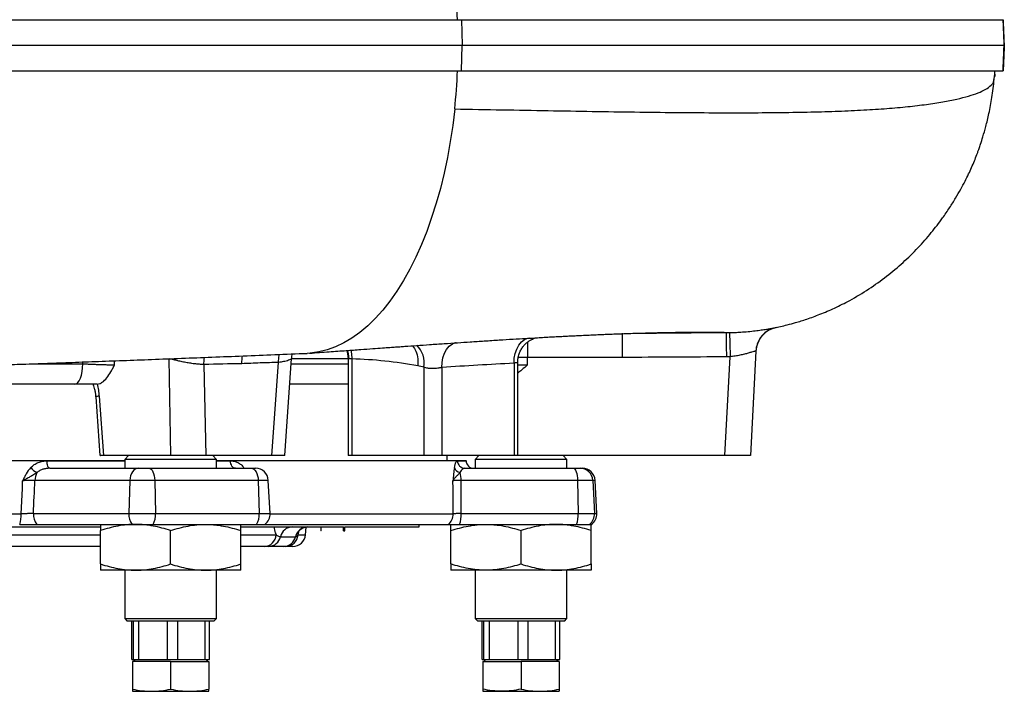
# Model space of a CAD drawing. Header units: millimetres. Extents: x 9 to 1898, y 9 to 2069.
# Tile 12 of 17: x 1512 to 1898, y 142 to 406. Entities that reach past the tile are written whole.
import ezdxf

# ---------------------------------------------------------------- set-up
doc = ezdxf.new("R2010")
doc.units = ezdxf.units.MM

msp = doc.modelspace()

# ---------------------------------------------------------------- linework, layer by layer
at = {"color": 7, "linetype": 'Continuous', "lineweight": 25}
for p, q in [((1685.21, 405.95), (1685.49, 395.95)), ((1685.21, 405.95), (1685.5, 395.95)), ((1685.21, 405.95), (1685.21, 405.95)), ((1685.21, 385.95), (1685.49, 395.95)), ((1685.22, 385.95), (1685.5, 395.95)), ((1685.49, 395.95), (1685.5, 395.95)), ((1685.21, 385.95), (1685.22, 385.95)), ((1894.24, 382.44), (1894.42, 383.99)), ((1894.42, 383.7), (1894.5, 383.7)), ((1894.5, 384.61), (1894.5, 383.7)), ((1748.29, 282.95), (1748.29, 273.47)), ((1808.72, 285.18), (1808.72, 285.18)), ((1800.75, 275.9), (1798.6, 234.95)), ((1571.22, 234.95), (1570.5, 272.95)), ((1584.18, 270.68), (1584.87, 234.95)), ((1610.87, 234.95), (1613.49, 271.5)), ((1615.86, 234.95), (1618.59, 272.97)), ((1640.73, 272.95), (1640.73, 234.95)), ((1642.2, 272.87), (1642.2, 234.95)), ((1705.84, 271.17), (1705.84, 234.95)), ((1707.3, 234.95), (1707.3, 271.6)), ((1748.29, 273.47), (1711.15, 273.47)), ((1788.62, 234.95), (1790.65, 273.71)), ((1670.48, 269.68), (1670.48, 234.95)), ((1677.55, 269.48), (1677.55, 234.95)), ((1533.56, 262.95), (1460.07, 262.95)), ((1640.73, 262.95), (1617.87, 262.95)), ((1541.69, 258), (1543.38, 234.94)), ((1543.01, 258.21), (1544.72, 234.95)), ((1314.1, 232.95), (1553.1, 232.95)), ((1571.22, 234.95), (1544.72, 234.95)), ((1554.6, 234.95), (1553.1, 233.45)), ((1553.1, 233.45), (1553.1, 229.95)), ((1589.1, 233.45), (1553.1, 233.45)), ((1584.87, 234.95), (1571.22, 234.95)), ((1610.87, 234.95), (1584.87, 234.95)), ((1589.1, 233.45), (1587.6, 234.95)), ((1589.1, 229.95), (1589.1, 233.45)), ((1589.1, 232.95), (1653.1, 232.95)), ((1615.86, 234.95), (1610.87, 234.95)), ((1642.2, 234.95), (1640.73, 234.95)), ((1670.48, 234.95), (1642.2, 234.95)), ((1653.1, 232.95), (1687.06, 232.95)), ((1677.55, 234.95), (1670.48, 234.95)), ((1705.84, 234.95), (1677.55, 234.95)), ((1679.6, 232.95), (1679.6, 234.95)), ((1687.06, 232.9), (1687.06, 232.95)), ((1692.1, 234.95), (1690.6, 233.45)), ((1690.6, 233.45), (1690.6, 229.95)), ((1726.6, 233.45), (1690.6, 233.45)), ((1707.3, 234.95), (1705.84, 234.95)), ((1788.62, 234.95), (1707.3, 234.95)), ((1726.6, 233.45), (1725.1, 234.95)), ((1726.6, 229.95), (1726.6, 233.45)), ((1798.6, 234.95), (1788.62, 234.95)), ((1523.67, 229.95), (1558.33, 229.95)), ((1558.33, 229.95), (1562.68, 229.95)), ((1562.68, 229.95), (1602.68, 229.95)), ((1602.68, 229.95), (1604.44, 229.95)), ((1686.59, 229.95), (1729.11, 229.95)), ((1729.11, 229.95), (1731.76, 229.95)), ((1731.76, 229.95), (1732.65, 229.95)), ((1555.12, 225.21), (1517.83, 225.21)), ((1555.12, 225.21), (1554.68, 212.21)), ((1564.84, 225.21), (1555.12, 225.21)), ((1564.84, 225.21), (1565.13, 212.21)), ((1605.5, 225.21), (1564.84, 225.21)), ((1605.5, 225.21), (1605.89, 212.21)), ((1610.11, 212.21), (1609.43, 225.21)), ((1730.81, 225.21), (1685.07, 225.21)), ((1730.81, 225.21), (1731.05, 212.21)), ((1736.74, 225.21), (1730.81, 225.21)), ((1736.74, 225.21), (1737.42, 212.21)), ((1738.33, 212.21), (1737.64, 225.21)), ((1354.71, 212.03), (1512.5, 212.03)), ((1517.28, 212.21), (1554.68, 212.21)), ((1554.68, 212.21), (1565.13, 212.21)), ((1565.13, 212.21), (1605.89, 212.21)), ((1685.16, 212.21), (1731.05, 212.21)), ((1731.05, 212.21), (1737.42, 212.21)), ((1323.54, 206.95), (1543.63, 206.95)), ((1518.56, 207.95), (1555.96, 207.95)), ((1543.6, 192.4), (1543.6, 205.49)), ((1555.96, 207.95), (1564.27, 207.95)), ((1564.27, 207.95), (1604.76, 207.95)), ((1571.1, 192.4), (1571.1, 205.49)), ((1598.6, 192.4), (1598.6, 205.49)), ((1598.71, 206.95), (1630.03, 206.95)), ((1604.76, 207.95), (1608.12, 207.95)), ((1608.12, 207.95), (1680.02, 207.95)), ((1624, 203.84), (1624.27, 206.87)), ((1630.03, 206.95), (1630.03, 205.45)), ((1630.14, 205.45), (1630.03, 205.45)), ((1630.14, 206.95), (1638.95, 206.95)), ((1630.14, 205.45), (1630.14, 206.95)), ((1638.87, 205.45), (1638.87, 206.95)), ((1638.87, 205.45), (1638.95, 205.45)), ((1638.95, 206.95), (1638.95, 205.45)), ((1638.95, 205.45), (1639.42, 205.45)), ((1639.42, 206.95), (1668.6, 206.95)), ((1639.42, 205.45), (1639.42, 206.95)), ((1668.6, 206.95), (1668.6, 207.95)), ((1681.1, 192.4), (1681.1, 205.49)), ((1684.48, 207.95), (1730.36, 207.95)), ((1708.6, 192.4), (1708.6, 205.49)), ((1730.36, 207.95), (1735.43, 207.95)), ((1735.43, 207.95), (1736.33, 207.95)), ((1736.1, 192.4), (1736.1, 205.49)), ((1614.21, 203.11), (1620.13, 203.11)), ((1543.6, 199.28), (1497.03, 199.28)), ((1607.83, 199.28), (1598.6, 199.28)), ((1615.37, 199.28), (1609.6, 199.28)), ((1619.02, 199.28), (1616.2, 199.28)), ((1557.35, 189.95), (1543.6, 189.95)), ((1553.1, 189.95), (1553.1, 170.95)), ((1584.85, 189.95), (1557.35, 189.95)), ((1598.6, 189.95), (1584.85, 189.95)), ((1589.1, 170.95), (1589.1, 189.95)), ((1694.85, 189.95), (1681.1, 189.95)), ((1690.6, 189.95), (1690.6, 170.95)), ((1722.35, 189.95), (1694.85, 189.95)), ((1736.1, 189.95), (1722.35, 189.95)), ((1726.6, 170.95), (1726.6, 189.95)), ((1553.1, 170.95), (1554.1, 169.95)), ((1553.1, 170.95), (1589.1, 170.95)), ((1588.1, 169.95), (1589.1, 170.95)), ((1690.6, 170.95), (1691.6, 169.95)), ((1690.6, 170.95), (1726.6, 170.95)), ((1725.6, 169.95), (1726.6, 170.95)), ((1588.1, 169.95), (1554.1, 169.95)), ((1555.82, 154.95), (1555.82, 169.95)), ((1556.42, 169.95), (1556.42, 154.95)), ((1558.68, 154.95), (1558.68, 169.95)), ((1569.79, 169.95), (1569.79, 154.95)), ((1573.96, 154.95), (1573.96, 169.95)), ((1584.47, 169.95), (1584.47, 154.95)), ((1586.38, 154.95), (1586.38, 169.95)), ((1725.6, 169.95), (1691.6, 169.95)), ((1693.32, 154.95), (1693.32, 169.95)), ((1693.92, 169.95), (1693.92, 154.95)), ((1696.18, 154.95), (1696.18, 169.95)), ((1707.29, 169.95), (1707.29, 154.95)), ((1711.46, 154.95), (1711.46, 169.95)), ((1721.97, 169.95), (1721.97, 154.95)), ((1723.88, 154.95), (1723.88, 169.95)), ((1555.82, 154.95), (1556.42, 154.95)), ((1556.42, 154.95), (1558.68, 154.95)), ((1557.01, 154.95), (1556.54, 154.15)), ((1558.68, 154.95), (1569.79, 154.95)), ((1569.79, 154.95), (1573.96, 154.95)), ((1573.96, 154.95), (1584.47, 154.95)), ((1584.47, 154.95), (1586.38, 154.95)), ((1585.66, 154.15), (1585.2, 154.95)), ((1693.32, 154.95), (1693.92, 154.95)), ((1693.92, 154.95), (1696.18, 154.95)), ((1694.51, 154.95), (1694.04, 154.15)), ((1696.18, 154.95), (1707.29, 154.95)), ((1707.29, 154.95), (1711.46, 154.95)), ((1711.46, 154.95), (1721.97, 154.95)), ((1721.97, 154.95), (1723.88, 154.95)), ((1723.16, 154.15), (1722.7, 154.95)), ((1556.1, 154.15), (1556.1, 143.29)), ((1571.1, 154.15), (1556.1, 154.15)), ((1571.1, 154.15), (1571.1, 143.29)), ((1571.1, 154.15), (1586.1, 154.15)), ((1586.1, 154.15), (1586.1, 143.29)), ((1693.6, 154.15), (1693.6, 143.29)), ((1693.6, 154.15), (1708.6, 154.15)), ((1708.6, 154.15), (1708.6, 143.29)), ((1723.6, 154.15), (1708.6, 154.15)), ((1723.6, 154.15), (1723.6, 143.29)), ((1556.1, 142.45), (1563.6, 142.45)), ((1563.6, 142.45), (1578.6, 142.45)), ((1578.6, 142.45), (1586.1, 142.45)), ((1693.6, 142.45), (1701.1, 142.45)), ((1701.1, 142.45), (1716.1, 142.45)), ((1716.1, 142.45), (1723.6, 142.45))]:
    msp.add_line(p, q, dxfattribs=at)
at = {"color": 1, "linetype": 'Continuous', "lineweight": 25}
for p, q in [((1711.15, 279.53), (1711.15, 273.47)), ((1516.75, 270.95), (1536.61, 270.95)), ((1618.44, 270.95), (1640.73, 270.95)), ((1640.73, 272.95), (1618.59, 272.95)), ((1640.99, 272.95), (1640.73, 272.95)), ((1522.62, 232.9), (1553.1, 232.9)), ((1589.1, 232.9), (1594.62, 232.9)), ((1683.63, 232.9), (1687.06, 232.9)), ((1599.68, 229.95), (1599.85, 230.21)), ((1609.43, 225.21), (1605.5, 225.21)), ((1737.64, 225.21), (1736.74, 225.21)), ((1605.89, 212.21), (1610.11, 212.21)), ((1610.12, 212.03), (1681.98, 212.03)), ((1737.42, 212.21), (1738.33, 212.21)), ((1621.11, 203.84), (1621.59, 205.47)), ((1498.73, 203.84), (1543.6, 203.84)), ((1598.6, 203.84), (1612.52, 203.84)), ((1621.11, 203.84), (1624, 203.84))]:
    msp.add_line(p, q, dxfattribs=at)
at = {"color": 7, "linetype": 'Continuous', "lineweight": 25, "flags": 128}
for points in [[(1682.56, 370.95), (1681.78, 364.47), (1680.83, 358.1), (1679.7, 351.83), (1678.4, 345.7), (1676.94, 339.73), (1675.31, 333.92), (1673.52, 328.3), (1671.58, 322.89), (1669.5, 317.69), (1667.28, 312.74), (1664.92, 308.04), (1662.44, 303.6), (1659.84, 299.44), (1657.13, 295.58), (1654.32, 292.02), (1651.41, 288.78), (1648.42, 285.86), (1645.35, 283.27), (1642.22, 281.03), (1639.02, 279.13), (1635.79, 277.59), (1632.51, 276.4), (1629.21, 275.58), (1625.89, 275.13), (1624.65, 275.05)], [(1790.4, 283.18), (1790.41, 282.99), (1790.43, 282.45), (1790.45, 281.59), (1790.48, 280.42), (1790.52, 278.99), (1790.56, 277.36), (1790.6, 275.57), (1790.65, 273.71)], [(1640.19, 276.2), (1640.54, 274.9), (1640.73, 272.95)], [(1533.56, 262.95), (1534.15, 263.1), (1534.72, 263.56), (1535.25, 264.3), (1535.71, 265.29), (1536.09, 266.5), (1536.38, 267.89), (1536.55, 269.39), (1536.61, 270.95)], [(1523.67, 229.95), (1523.47, 230), (1523.27, 230.17), (1523.09, 230.44), (1522.93, 230.81), (1522.8, 231.25), (1522.7, 231.76), (1522.64, 232.32), (1522.62, 232.9)], [(1596.52, 229.95), (1596.15, 230), (1595.8, 230.17), (1595.47, 230.44), (1595.18, 230.81), (1594.95, 231.25), (1594.77, 231.76), (1594.66, 232.32), (1594.62, 232.9)], [(1558.33, 229.95), (1557.72, 229.86), (1557.14, 229.59), (1556.6, 229.16), (1556.12, 228.57), (1555.72, 227.86), (1555.41, 227.04), (1555.21, 226.15), (1555.12, 225.21)], [(1562.68, 229.95), (1563.09, 229.86), (1563.48, 229.59), (1563.84, 229.16), (1564.17, 228.57), (1564.44, 227.86), (1564.64, 227.04), (1564.78, 226.15), (1564.84, 225.21)], [(1602.68, 229.95), (1603.21, 229.86), (1603.73, 229.59), (1604.2, 229.16), (1604.62, 228.57), (1604.98, 227.86), (1605.25, 227.04), (1605.42, 226.15), (1605.5, 225.21)], [(1729.11, 229.95), (1729.43, 229.86), (1729.74, 229.59), (1730.03, 229.16), (1730.28, 228.57), (1730.5, 227.86), (1730.66, 227.04), (1730.77, 226.15), (1730.81, 225.21)], [(1512.5, 212.03), (1512.92, 222.02), (1513.04, 225.03)], [(1681.98, 212.03), (1681.91, 222.02), (1681.89, 225.03)]]:
    msp.add_lwpolyline(points, dxfattribs=at)
at = {"color": 1, "linetype": 'Continuous', "lineweight": 25, "flags": 128}
for points in [[(1754.28, 282.96), (1761.81, 282.97), (1775.33, 283.04), (1789.07, 283.16), (1789.07, 283.16), (1789.07, 283.16)], [(1677.55, 269.48), (1677.62, 271.44), (1677.97, 273.32), (1678.57, 275.06), (1679.41, 276.58), (1680.45, 277.82), (1681.65, 278.74), (1682.97, 279.29), (1683.09, 279.32)], [(1705.84, 271.17), (1705.92, 273.13), (1706.28, 275.01), (1706.89, 276.74), (1707.74, 278.25), (1708.78, 279.5), (1709.98, 280.42), (1711.3, 280.98), (1711.77, 281.09)], [(1613.49, 271.5), (1613.6, 273.54), (1613.76, 274.63)], [(1640.47, 276.22), (1640.81, 274.9), (1640.99, 272.95)], [(1641.82, 276.32), (1642.09, 274.83), (1642.2, 272.87)], [(1584.18, 270.68), (1584.28, 272.56), (1584.4, 273.49)]]:
    msp.add_lwpolyline(points, dxfattribs=at)
at = {"color": 7, "linetype": 'Continuous', "lineweight": 25}
for centre, radius, start, end in [((1447.92, 396.21), 235.94, 2.3645, 6.0175), ((1447.92, 395.68), 235.94, 353.9825, 357.6355), ((1810.73, 275.38), 10, 101.6608, 176.9957), ((1810.73, 275.38), 10, 144.3456, 177), ((1686.61, 232.93), 2.98, 180.603, 269.6159), ((1690.06, 232.95), 3, 181, 270), ((1523.11, 236.33), 9.22, 221.5989, 240.9682), ((1524.53, 225.08), 6.69, 151.564, 178.8966), ((1604.44, 224.95), 5, 3, 90), ((1685.21, 231.09), 2.88, 197.849, 258.7639), ((1673.52, 225.15), 11.56, 0.3067, 15.6643), ((1731.75, 224.96), 4.99, 2.9087, 89.9202), ((1732.65, 224.95), 5, 3, 90), ((1501.2, 211.66), 11.3, 340.819, 1.891), ((1523.61, 211.79), 6.35, 176.209, 217.2552), ((1561.01, 211.79), 6.35, 176.209, 217.2552), ((1556.53, 211.73), 8.62, 333.9767, 3.1974), ((1598.95, 211.76), 6.95, 326.71, 3.6672), ((1605.12, 211.95), 5, 306.8699, 3), ((1676.94, 211.93), 5.04, 307.6993, 1.1451), ((1674.62, 211.71), 10.55, 339.1116, 2.7123), ((1720.51, 211.71), 10.55, 339.1116, 2.7123), ((1732.42, 211.95), 5.01, 306.9863, 3.015), ((1733.33, 211.95), 5, 306.8699, 3), ((1618.92, 202.15), 4.8, 91.0933, 168.3992), ((1624.93, 202.03), 4.92, 90.4142, 167.2669), ((1607.7, 204.1), 4.83, 271.6337, 356.9251), ((1609.51, 204.08), 4.8, 271.0933, 348.3992), ((1615.33, 204.2), 4.92, 270.4142, 347.2669), ((1616.17, 204.23), 4.95, 270.3909, 355.4829), ((1619.02, 204.28), 5, 270, 355)]:
    msp.add_arc(centre, radius, start, end, dxfattribs=at)
at = {"color": 1, "linetype": 'Continuous', "lineweight": 25}
for centre, radius, start, end in [((1810.73, 275.38), 10, 101.6143, 144.3456), ((1660.65, 271.25), 9.96, 350.9068, 44.8252), ((1712.29, 97.4), 176.07, 90.3722, 91.5716), ((1543.1, 253.3), 4.91, 91.0641, 106.7689)]:
    msp.add_arc(centre, radius, start, end, dxfattribs=at)
for centre, major_axis, ratio, start_param, end_param in [((1433.6, -433.15), (-233.98, 5342.72), 0.02522, 4.843456, 4.843592), ((1442.25, -432.63), (-242.65, 5342.71), 0.02615, 4.843195, 4.843496)]:
    msp.add_ellipse(centre, major_axis=major_axis, ratio=ratio, start_param=start_param, end_param=end_param, dxfattribs=at)
at = {"color": 7, "linetype": 'Continuous', "lineweight": 25}
for centre, major_axis, ratio, start_param, end_param in [((1433.6, -432.63), (0, 5342.72), 0.052408, 4.844383, 4.844938), ((1385.45, 1296.38), (154.42, 4577.43), 0.037812, 4.474541, 4.477463), ((1459.22, 1296.38), (-82.23, 4577.43), 0.04642, 4.472431, 4.475354)]:
    msp.add_ellipse(centre, major_axis=major_axis, ratio=ratio, start_param=start_param, end_param=end_param, dxfattribs=at)
for points, knots in [([(1142.9, 405.95), (1149.7, 405.95), (1156.59, 405.95), (1196, 405.95), (1230.34, 405.95), (1301.07, 405.95), (1337.46, 405.95), (1392.11, 405.95), (1410.33, 405.95), (1446.57, 405.95), (1464.59, 405.95), (1518.2, 405.95), (1553.31, 405.95), (1621.29, 405.95), (1654.14, 405.95), (1685.21, 405.95)], [0.3480787, 0.3480787, 0.3480787, 0.3480787, 0.375, 0.375, 0.5, 0.5, 0.625, 0.625, 0.6875, 0.6875, 0.75, 0.75, 0.875, 0.875, 0.9999988, 0.9999988, 0.9999988, 0.9999988]), ([(1685.21, 405.95), (1689.68, 405.95), (1694.16, 405.95), (1702.98, 405.95), (1707.32, 405.95), (1720.18, 405.95), (1728.51, 405.95), (1752.74, 405.95), (1767.88, 405.95), (1795.94, 405.95), (1808.87, 405.95), (1832.34, 405.95), (1842.89, 405.95), (1861.39, 405.95), (1869.33, 405.95), (1882.37, 405.95), (1887.47, 405.95), (1894.77, 405.95), (1896.97, 405.95), (1897.72, 405.95), (1897.74, 405.95), (1897.76, 405.95)], [0, 0, 0, 0, 0.03125, 0.03125, 0.0625, 0.0625, 0.125, 0.125, 0.25, 0.25, 0.375, 0.375, 0.5, 0.5, 0.625, 0.625, 0.75, 0.75, 0.875, 0.875, 0.8788333, 0.8788333, 0.8788333, 0.8788333]), ([(1897.76, 405.95), (1897.78, 405.23), (1897.81, 404.48), (1897.86, 402.91), (1897.89, 402.09), (1897.94, 400.82), (1897.96, 400.38), (1898, 399.51), (1898.02, 399.07), (1898.08, 397.74), (1898.13, 396.85), (1898.17, 395.95)], [0, 0, 0, 0, 0.25, 0.25, 0.5, 0.5, 0.625, 0.625, 0.75, 0.75, 1, 1, 1, 1]), ([(1898.23, 395.95), (1898.18, 396.85), (1898.14, 397.74), (1898.07, 399.07), (1898.05, 399.51), (1898.02, 400.38), (1898, 400.81), (1897.94, 402.07), (1897.91, 402.89), (1897.87, 404.07), (1897.86, 404.46), (1897.83, 405.22), (1897.82, 405.59), (1897.81, 405.95)], [0, 0, 0, 0, 0.25, 0.25, 0.375, 0.375, 0.5, 0.5, 0.75, 0.75, 0.875, 0.875, 1, 1, 1, 1]), ([(1143, 395.95), (1149.69, 395.95), (1156.47, 395.95), (1195.8, 395.95), (1230.17, 395.95), (1300.97, 395.95), (1337.39, 395.95), (1392.1, 395.95), (1410.34, 395.95), (1446.61, 395.95), (1464.65, 395.95), (1518.31, 395.95), (1553.46, 395.95), (1621.51, 395.95), (1654.39, 395.95), (1685.49, 395.95)], [0.3485554, 0.3485554, 0.3485554, 0.3485554, 0.375, 0.375, 0.5, 0.5, 0.625, 0.625, 0.6875, 0.6875, 0.75, 0.75, 0.875, 0.875, 1, 1, 1, 1]), ([(1685.5, 395.95), (1689.96, 395.95), (1694.46, 395.95), (1703.28, 395.95), (1707.63, 395.95), (1720.5, 395.95), (1728.84, 395.95), (1753.1, 395.95), (1768.25, 395.95), (1796.35, 395.95), (1809.29, 395.95), (1832.79, 395.95), (1843.35, 395.95), (1861.87, 395.95), (1869.83, 395.95), (1882.87, 395.95), (1887.98, 395.95), (1895.21, 395.95), (1897.39, 395.95), (1898.17, 395.95)], [0, 0, 0, 0, 0.03125, 0.03125, 0.0625, 0.0625, 0.125, 0.125, 0.25, 0.25, 0.375, 0.375, 0.5, 0.5, 0.625, 0.625, 0.75, 0.75, 0.8722161, 0.8722161, 0.8722161, 0.8722161]), ([(1897.76, 385.95), (1897.78, 386.67), (1897.81, 387.42), (1897.86, 388.99), (1897.89, 389.8), (1897.94, 391.08), (1897.96, 391.51), (1898, 392.39), (1898.02, 392.83), (1898.08, 394.15), (1898.13, 395.04), (1898.17, 395.95)], [0, 0, 0, 0, 0.25, 0.25, 0.5, 0.5, 0.625, 0.625, 0.75, 0.75, 1, 1, 1, 1]), ([(1898.23, 395.95), (1898.18, 395.05), (1898.14, 394.15), (1898.07, 392.82), (1898.05, 392.38), (1898.02, 391.52), (1898, 391.09), (1897.94, 389.83), (1897.91, 389.01), (1897.87, 387.82), (1897.86, 387.43), (1897.83, 386.67), (1897.82, 386.31), (1897.81, 385.95)], [0, 0, 0, 0, 0.25, 0.25, 0.375, 0.375, 0.5, 0.5, 0.75, 0.75, 0.875, 0.875, 1, 1, 1, 1]), ([(1142.9, 385.95), (1149.7, 385.95), (1156.59, 385.95), (1196, 385.95), (1230.34, 385.95), (1301.07, 385.95), (1337.46, 385.95), (1392.11, 385.95), (1410.33, 385.95), (1446.57, 385.95), (1464.59, 385.95), (1518.2, 385.95), (1553.31, 385.95), (1621.29, 385.95), (1654.14, 385.95), (1685.21, 385.95)], [0.3480787, 0.3480787, 0.3480787, 0.3480787, 0.375, 0.375, 0.5, 0.5, 0.625, 0.625, 0.6875, 0.6875, 0.75, 0.75, 0.875, 0.875, 1, 1, 1, 1]), ([(1685.22, 385.95), (1689.68, 385.95), (1694.17, 385.95), (1702.98, 385.95), (1707.32, 385.95), (1720.18, 385.95), (1728.51, 385.95), (1752.74, 385.95), (1767.88, 385.95), (1795.94, 385.95), (1808.87, 385.95), (1832.34, 385.95), (1842.89, 385.95), (1861.39, 385.95), (1869.33, 385.95), (1882.37, 385.95), (1887.47, 385.95), (1894.77, 385.95), (1896.97, 385.95), (1897.72, 385.95), (1897.74, 385.95), (1897.76, 385.95)], [0.0000021, 0.0000021, 0.0000021, 0.0000021, 0.03125, 0.03125, 0.0625, 0.0625, 0.125, 0.125, 0.25, 0.25, 0.375, 0.375, 0.5, 0.5, 0.625, 0.625, 0.75, 0.75, 0.875, 0.875, 0.8788333, 0.8788333, 0.8788333, 0.8788333]), ([(1805.99, 284.69), (1806.26, 284.74), (1806.88, 284.86), (1808.3, 285.14), (1810.5, 285.6), (1813.25, 286.26), (1816.71, 287.19), (1820.99, 288.53), (1826.13, 290.4), (1831.76, 292.82), (1838.21, 296.08), (1845.08, 300.19), (1852.08, 305.2), (1858.52, 310.61), (1864.36, 316.35), (1869.49, 322.18), (1873.58, 327.51), (1876.72, 332.08), (1879.1, 335.88), (1881.12, 339.38), (1882.83, 342.59), (1884.2, 345.34), (1885.35, 347.85), (1886.45, 350.42), (1887.29, 352.55), (1887.9, 354.19), (1888.39, 355.56), (1889.04, 357.47), (1889.96, 360.34), (1891.1, 364.35), (1892.32, 369.48), (1893.49, 375.68), (1893.99, 380.19), (1894.25, 382.61)], [0, 0, 0, 0, 0.008544, 0.019481, 0.036459, 0.056005, 0.0791, 0.111626, 0.149549, 0.193015, 0.238959, 0.299481, 0.358921, 0.417034, 0.473595, 0.528118, 0.577606, 0.611201, 0.642093, 0.670658, 0.69735, 0.722701, 0.746026, 0.766514, 0.784894, 0.793614, 0.802201, 0.815013, 0.83637, 0.866015, 0.903558, 0.948455, 1, 1, 1, 1]), ([(1894.42, 383.74), (1894.41, 383.72), (1894.4, 383.68), (1894.42, 383.93), (1894.47, 384.38), (1894.5, 384.61)], [0, 0, 0, 0, 0.132969, 0.560239, 1, 1, 1, 1]), ([(1682.56, 370.95), (1688.81, 370.83), (1701.29, 370.61), (1719.28, 370.28), (1736.64, 369.98), (1753.28, 369.74), (1769.18, 369.55), (1784.29, 369.45), (1798.18, 369.44), (1810.89, 369.54), (1822.46, 369.74), (1833.24, 370.05), (1843.19, 370.5), (1852.28, 371.1), (1860.49, 371.83), (1867.79, 372.7), (1874.2, 373.69), (1879.7, 374.78), (1884.32, 375.97), (1888.05, 377.24), (1891.1, 378.66), (1893.19, 380.23), (1894.21, 381.52), (1894.14, 382.27), (1894.12, 382.43)], [0, 0, 0, 0, 0.049526, 0.098966, 0.148293, 0.197497, 0.246575, 0.295539, 0.344407, 0.389139, 0.433832, 0.47851, 0.523185, 0.567851, 0.612512, 0.657177, 0.701851, 0.746531, 0.791211, 0.835881, 0.880529, 0.933097, 0.985623, 1, 1, 1, 1]), ([(1625.62, 275.11), (1628.18, 275.29), (1633, 275.64), (1639.68, 276.13), (1645.39, 276.54), (1650.14, 276.88), (1653.97, 277.16), (1656.91, 277.37), (1659.17, 277.53), (1661.11, 277.67), (1663.89, 277.86), (1667.8, 278.14), (1672.96, 278.5), (1678.33, 278.87), (1683.64, 279.22), (1688.9, 279.58), (1694.36, 279.93), (1699.98, 280.29), (1705.4, 280.63), (1710.42, 280.93), (1714.47, 281.16), (1717.8, 281.35), (1720.45, 281.5), (1722.91, 281.63), (1725.01, 281.74), (1726.89, 281.83), (1728.84, 281.93), (1731.18, 282.05), (1733.87, 282.17), (1736.67, 282.3), (1739.27, 282.41), (1741.58, 282.51), (1743.87, 282.6), (1746.27, 282.69), (1748.99, 282.79), (1751.89, 282.89), (1754.98, 282.98), (1758.32, 283.08), (1761.57, 283.16), (1764.1, 283.2), (1765.18, 283.22), (1765.71, 283.23)], [0, 0, 0, 0, 0.040657, 0.0763278, 0.1070432, 0.1328937, 0.1536558, 0.1698688, 0.1815909, 0.1912448, 0.2023634, 0.2285001, 0.2577506, 0.29104, 0.3225725, 0.3524527, 0.3867407, 0.4239354, 0.4594942, 0.4929438, 0.5253278, 0.5439612, 0.5640956, 0.5828994, 0.5985986, 0.6116203, 0.6263968, 0.6441423, 0.6670824, 0.6915427, 0.7142168, 0.735078, 0.7541381, 0.7796989, 0.8048041, 0.8306163, 0.8601495, 0.8936046, 0.9295154, 0.9649396, 1, 1, 1, 1]), ([(1759.18, 283.1), (1760.89, 283.13), (1765.2, 283.23), (1770.87, 283.32), (1776.58, 283.38), (1781.29, 283.41), (1784.99, 283.39), (1787.5, 283.34), (1788.97, 283.26), (1789.04, 283.19), (1789.07, 283.16)], [0, 0, 0, 0, 0.078588, 0.19814, 0.318792, 0.45279, 0.588073, 0.724495, 0.861852, 1, 1, 1, 1]), ([(1789.07, 283.16), (1789.07, 283.16), (1789.07, 283.16), (1789.07, 283.16), (1789.52, 283.16), (1789.96, 283.17), (1790.4, 283.18)], [-0.00000006, -0.00000006, -0.00000006, -0.00000006, 0, 0, 0, 0.001330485, 0.001330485, 0.001330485, 0.001330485]), ([(1789.07, 283.16), (1789.07, 283.15), (1789.08, 283.09), (1789.08, 282.91), (1789.08, 282.83), (1789.08, 282.65), (1789.08, 282.55), (1789.09, 282.19), (1789.09, 281.9), (1789.1, 281.22), (1789.1, 280.83), (1789.11, 279.96), (1789.12, 279.49), (1789.12, 278.72), (1789.13, 278.45), (1789.13, 277.9), (1789.14, 277.62), (1789.15, 276.76), (1789.15, 276.17), (1789.16, 275.25), (1789.16, 274.94), (1789.17, 274.47), (1789.17, 274.31), (1789.17, 273.99), (1789.18, 273.84), (1789.18, 273.68)], [0, 0, 0, 0, 0.125, 0.125, 0.1875, 0.1875, 0.25, 0.25, 0.375, 0.375, 0.5, 0.5, 0.625, 0.625, 0.6875, 0.6875, 0.75, 0.75, 0.875, 0.875, 0.9375, 0.9375, 0.96875, 0.96875, 1, 1, 1, 1]), ([(1790.4, 283.18), (1791.14, 283.2), (1792.62, 283.25), (1795.08, 283.39), (1797.76, 283.6), (1800.47, 283.89), (1802.89, 284.21), (1804.94, 284.52), (1806.61, 284.79), (1807.8, 285.01), (1808.48, 285.14), (1808.57, 285.15), (1808.6, 285.16)], [0, 0, 0, 0, 0.077289, 0.155953, 0.264689, 0.376959, 0.486539, 0.599192, 0.710546, 0.824768, 0.938016, 1, 1, 1, 1]), ([(1707.34, 271.6), (1707.34, 271.97), (1707.33, 272.92), (1707.66, 274.39), (1708.24, 275.93), (1709.03, 277.27), (1709.95, 278.41), (1710.95, 279.34), (1711.99, 280.08), (1712.99, 280.61), (1713.87, 280.97), (1714.35, 281.11), (1714.55, 281.16)], [0, 0, 0, 0, 0.084853, 0.216916, 0.341256, 0.458932, 0.570346, 0.67543, 0.77356, 0.863138, 0.941116, 1, 1, 1, 1]), ([(1086.59, 253.56), (1087.33, 253.67), (1088.81, 253.87), (1091.74, 254.18), (1095.31, 254.51), (1099.63, 254.86), (1104.69, 255.23), (1110.38, 255.61), (1116.5, 255.97), (1124.39, 256.42), (1134.35, 256.93), (1146.67, 257.51), (1159.59, 258.08), (1172.76, 258.62), (1185.48, 259.13), (1197.55, 259.59), (1208.84, 260.02), (1219.57, 260.41), (1229.93, 260.79), (1240.25, 261.17), (1252.97, 261.63), (1268.43, 262.18), (1286.9, 262.84), (1305.34, 263.5), (1323.65, 264.15), (1341.79, 264.79), (1360.8, 265.46), (1378.95, 266.1), (1396.07, 266.7), (1412.02, 267.26), (1426.13, 267.75), (1438.19, 268.17), (1447.78, 268.51), (1456.77, 268.82), (1464.68, 269.1), (1471.54, 269.34), (1477.4, 269.55), (1482.52, 269.73), (1486.96, 269.89), (1491.59, 270.05), (1497.1, 270.25), (1504.1, 270.5), (1512.4, 270.79), (1521.57, 271.12), (1531.42, 271.48), (1541.71, 271.85), (1552.56, 272.25), (1563.88, 272.67), (1575.55, 273.11), (1587.52, 273.57), (1599.74, 274.05), (1612.25, 274.54), (1620.46, 274.88), (1624.65, 275.05)], [0, 0, 0, 0, 0.018229, 0.036235, 0.054008, 0.071623, 0.089159, 0.106666, 0.124163, 0.141684, 0.169823, 0.198172, 0.226519, 0.253595, 0.279179, 0.301646, 0.322686, 0.342241, 0.36034, 0.378365, 0.396806, 0.426602, 0.457382, 0.489138, 0.516979, 0.545656, 0.575469, 0.606465, 0.630406, 0.655051, 0.680431, 0.695752, 0.71097, 0.724921, 0.737513, 0.747774, 0.756898, 0.764883, 0.771727, 0.777705, 0.786625, 0.797632, 0.810726, 0.825905, 0.841274, 0.857924, 0.875541, 0.894124, 0.913672, 0.933816, 0.954904, 0.976956, 1, 1, 1, 1]), ([(1618.62, 272.96), (1618.63, 273.3), (1618.66, 273.93), (1618.84, 274.54), (1618.92, 274.82)], [0, 0, 0, 0, 0.534087, 1, 1, 1, 1]), ([(1666.05, 278.01), (1666.53, 277.35), (1667.53, 275.96), (1668.17, 273.15), (1668.19, 271.12), (1668.1, 270.19), (1668.09, 270.15)], [0, 0, 0, 0, 0.329453, 0.694839, 0.987023, 1, 1, 1, 1]), ([(1800.75, 275.9), (1800.75, 275.94), (1800.68, 275.95), (1800.49, 275.91), (1800.41, 275.9), (1800.21, 275.85), (1800.09, 275.82), (1799.7, 275.7), (1799.39, 275.61), (1798.83, 275.44), (1798.63, 275.38), (1798.2, 275.25), (1797.98, 275.19), (1797.28, 274.99), (1796.77, 274.85), (1795.67, 274.57), (1795.1, 274.43), (1794.19, 274.24), (1793.89, 274.18), (1793.26, 274.07), (1792.94, 274.01), (1791.97, 273.86), (1791.31, 273.77), (1790.65, 273.71)], [0, 0, 0, 0, 0.125, 0.125, 0.1875, 0.1875, 0.25, 0.25, 0.375, 0.375, 0.4375, 0.4375, 0.5, 0.5, 0.625, 0.625, 0.75, 0.75, 0.8125, 0.8125, 0.875, 0.875, 1, 1, 1, 1]), ([(1536.61, 270.95), (1537.17, 270.92), (1537.74, 270.9), (1538.62, 270.86), (1538.91, 270.85), (1539.51, 270.82), (1539.81, 270.81), (1540.71, 270.78), (1541.31, 270.75), (1542.2, 270.72), (1542.49, 270.71), (1543.08, 270.69), (1543.37, 270.68), (1544.23, 270.65), (1544.77, 270.63), (1545.56, 270.61), (1545.82, 270.6), (1546.32, 270.59), (1546.56, 270.58), (1547.26, 270.56), (1547.69, 270.55), (1548.46, 270.54), (1548.81, 270.53), (1549.12, 270.53)], [0, 0, 0, 0, 0.125, 0.125, 0.1875, 0.1875, 0.25, 0.25, 0.375, 0.375, 0.4375, 0.4375, 0.5, 0.5, 0.625, 0.625, 0.6875, 0.6875, 0.75, 0.75, 0.875, 0.875, 1, 1, 1, 1]), ([(1542.27, 262.95), (1542.62, 262.97), (1542.96, 263.05), (1543.63, 263.3), (1543.96, 263.48), (1544.92, 264.14), (1545.51, 264.74), (1546.63, 266.15), (1547.16, 266.96), (1547.91, 268.26), (1548.16, 268.7), (1548.52, 269.38), (1548.64, 269.61), (1548.88, 270.07), (1549, 270.3), (1549.12, 270.53)], [0, 0, 0, 0, 0.125, 0.125, 0.25, 0.25, 0.5, 0.5, 0.75, 0.75, 0.875, 0.875, 0.9375, 0.9375, 1, 1, 1, 1]), ([(1584.18, 270.68), (1583.6, 270.69), (1583, 270.71), (1582.07, 270.77), (1581.76, 270.8), (1581.12, 270.86), (1580.79, 270.89), (1579.81, 271.01), (1579.16, 271.1), (1578.19, 271.26), (1577.86, 271.31), (1577.21, 271.43), (1576.9, 271.49), (1575.96, 271.68), (1575.35, 271.81), (1574.47, 272.01), (1574.18, 272.07), (1573.62, 272.2), (1573.35, 272.26), (1572.84, 272.39), (1572.59, 272.45), (1572.11, 272.57), (1571.88, 272.62), (1571.22, 272.78), (1570.83, 272.87), (1570.5, 272.95)], [0, 0, 0, 0, 0.125, 0.125, 0.1875, 0.1875, 0.25, 0.25, 0.375, 0.375, 0.4375, 0.4375, 0.5, 0.5, 0.625, 0.625, 0.6875, 0.6875, 0.75, 0.75, 0.8125, 0.8125, 0.875, 0.875, 1, 1, 1, 1]), ([(1599.02, 270.97), (1599.02, 271.01), (1599.02, 272.06), (1599.17, 273.06), (1599.3, 274.03)], [0, 0, 0, 0, 0.038216, 1, 1, 1, 1]), ([(1613.49, 271.5), (1611.07, 271.42), (1608.66, 271.35), (1603.84, 271.17), (1601.43, 271.07), (1599.02, 270.97)], [0, 0, 0, 0, 0.5, 0.5, 1, 1, 1, 1]), ([(1642.2, 272.87), (1641.92, 272.9), (1641.69, 272.92), (1641.28, 272.94), (1641.12, 272.95), (1640.99, 272.95)], [0, 0, 0, 0, 0.5, 0.5, 1, 1, 1, 1]), ([(1705.84, 271.17), (1701.12, 270.93), (1696.41, 270.67), (1686.98, 270.11), (1682.27, 269.8), (1677.55, 269.48)], [0, 0, 0, 0, 0.5, 0.5, 1, 1, 1, 1]), ([(1711.17, 270.53), (1711.16, 270.52), (1710.42, 269.86), (1709.17, 268.73), (1707.84, 267.72), (1707.3, 267.31)], [0, 0, 0, 0, 0.003973, 0.595846, 1, 1, 1, 1]), ([(1677.55, 269.48), (1677.32, 269.43), (1677.07, 269.38), (1676.66, 269.31), (1676.52, 269.29), (1676.23, 269.25), (1676.08, 269.22), (1675.62, 269.16), (1675.31, 269.13), (1674.66, 269.07), (1674.32, 269.05), (1673.66, 269.04), (1673.33, 269.04), (1672.85, 269.07), (1672.68, 269.08), (1672.37, 269.12), (1672.22, 269.14), (1671.77, 269.22), (1671.48, 269.28), (1670.95, 269.46), (1670.7, 269.56), (1670.48, 269.68)], [0, 0, 0, 0, 0.125, 0.125, 0.1875, 0.1875, 0.25, 0.25, 0.375, 0.375, 0.5, 0.5, 0.625, 0.625, 0.6875, 0.6875, 0.75, 0.75, 0.875, 0.875, 1, 1, 1, 1]), ([(1542.13, 262.95), (1541.39, 262.95), (1540.66, 262.95), (1539.56, 262.95), (1539.2, 262.95), (1538.47, 262.95), (1538.11, 262.95), (1536.31, 262.95), (1534.91, 262.95), (1533.56, 262.95)], [0, 0, 0, 0, 0.25, 0.25, 0.375, 0.375, 0.5, 0.5, 1, 1, 1, 1]), ([(1540.63, 262.9), (1540.7, 262.72), (1540.89, 262.26), (1541.18, 261.26), (1541.45, 259.98), (1541.63, 258.85), (1541.66, 258.19), (1541.68, 258)], [0, 0, 0, 0, 0.152587, 0.388388, 0.646545, 0.901313, 1, 1, 1, 1]), ([(1542.27, 262.95), (1542.46, 262.19), (1542.61, 261.41), (1542.86, 259.83), (1542.95, 259.03), (1543.01, 258.21)], [0, 0, 0, 0, 0.5, 0.5, 1, 1, 1, 1]), ([(1516.22, 230.21), (1516.64, 230.65), (1517.11, 231.04), (1517.85, 231.54), (1518.1, 231.69), (1518.63, 231.97), (1518.9, 232.1), (1519.72, 232.44), (1520.29, 232.61), (1521.15, 232.78), (1521.44, 232.82), (1522.02, 232.88), (1522.32, 232.9), (1522.62, 232.9)], [0, 0, 0, 0, 0.25, 0.25, 0.375, 0.375, 0.5, 0.5, 0.75, 0.75, 0.875, 0.875, 1, 1, 1, 1]), ([(1544.72, 234.95), (1544.21, 234.95), (1543.42, 234.95), (1543.49, 234.95), (1543.52, 234.95)], [0, 0, 0, 0, 0.644062, 1, 1, 1, 1]), ([(1594.62, 232.9), (1594.86, 232.9), (1595.1, 232.88), (1595.58, 232.82), (1595.83, 232.78), (1596.54, 232.61), (1597, 232.44), (1597.67, 232.1), (1597.89, 231.97), (1598.32, 231.69), (1598.53, 231.54), (1599.13, 231.04), (1599.51, 230.65), (1599.85, 230.21)], [0, 0, 0, 0, 0.125, 0.125, 0.25, 0.25, 0.5, 0.5, 0.625, 0.625, 0.75, 0.75, 1, 1, 1, 1]), ([(1682.47, 230.21), (1682.55, 230.65), (1682.63, 231.04), (1682.77, 231.54), (1682.82, 231.69), (1682.91, 231.97), (1682.96, 232.1), (1683.11, 232.44), (1683.22, 232.61), (1683.37, 232.78), (1683.42, 232.82), (1683.53, 232.88), (1683.58, 232.9), (1683.63, 232.9)], [0, 0, 0, 0, 0.25, 0.25, 0.375, 0.375, 0.5, 0.5, 0.75, 0.75, 0.875, 0.875, 1, 1, 1, 1]), ([(1516.22, 230.21), (1515.52, 229.47), (1514.94, 228.65), (1514.17, 227.33), (1513.93, 226.88), (1513.59, 226.19), (1513.48, 225.96), (1513.26, 225.5), (1513.15, 225.27), (1513.04, 225.03)], [0, 0, 0, 0, 0.5, 0.5, 0.75, 0.75, 0.875, 0.875, 1, 1, 1, 1]), ([(1518.64, 228.27), (1518.18, 227.97), (1517.74, 227.68), (1516.82, 227.1), (1516.36, 226.82), (1515.42, 226.28), (1514.94, 226.02), (1514.22, 225.65), (1513.98, 225.53), (1513.51, 225.28), (1513.27, 225.16), (1513.04, 225.03)], [0, 0, 0, 0, 0.25, 0.25, 0.5, 0.5, 0.75, 0.75, 0.875, 0.875, 1, 1, 1, 1]), ([(1523.67, 229.95), (1523.22, 229.95), (1522.77, 229.91), (1521.88, 229.78), (1521.45, 229.68), (1520.8, 229.47), (1520.59, 229.39), (1520.17, 229.22), (1519.96, 229.12), (1519.37, 228.81), (1518.99, 228.56), (1518.64, 228.27)], [0, 0, 0, 0, 0.25, 0.25, 0.5, 0.5, 0.625, 0.625, 0.75, 0.75, 1, 1, 1, 1]), ([(1682.47, 230.21), (1682.34, 229.47), (1682.23, 228.65), (1682.09, 227.33), (1682.05, 226.88), (1681.99, 226.19), (1681.97, 225.96), (1681.93, 225.5), (1681.91, 225.27), (1681.89, 225.03)], [0, 0, 0, 0, 0.5, 0.5, 0.75, 0.75, 0.875, 0.875, 1, 1, 1, 1]), ([(1684.65, 228.27), (1684.38, 227.97), (1684.1, 227.68), (1683.54, 227.1), (1683.26, 226.82), (1682.75, 226.28), (1682.51, 226.02), (1682.23, 225.65), (1682.14, 225.53), (1682, 225.28), (1681.94, 225.16), (1681.89, 225.03)], [0, 0, 0, 0, 0.25, 0.25, 0.5, 0.5, 0.75, 0.75, 0.875, 0.875, 1, 1, 1, 1]), ([(1686.59, 229.95), (1686.42, 229.95), (1686.25, 229.91), (1685.91, 229.78), (1685.74, 229.68), (1685.49, 229.47), (1685.4, 229.39), (1685.24, 229.22), (1685.16, 229.12), (1684.93, 228.81), (1684.78, 228.56), (1684.65, 228.27)], [0, 0, 0, 0, 0.25, 0.25, 0.5, 0.5, 0.625, 0.625, 0.75, 0.75, 1, 1, 1, 1]), ([(1517.83, 225.21), (1517.51, 225.2), (1517.14, 225.2), (1516.57, 225.18), (1516.37, 225.17), (1515.97, 225.16), (1515.76, 225.15), (1515.14, 225.13), (1514.72, 225.12), (1513.87, 225.08), (1513.45, 225.06), (1513.04, 225.03)], [0, 0, 0, 0, 0.25, 0.25, 0.375, 0.375, 0.5, 0.5, 0.75, 0.75, 1, 1, 1, 1]), ([(1685.07, 225.21), (1684.67, 225.2), (1684.29, 225.2), (1683.77, 225.18), (1683.61, 225.17), (1683.29, 225.16), (1683.14, 225.15), (1682.73, 225.13), (1682.49, 225.12), (1682.11, 225.08), (1681.98, 225.06), (1681.89, 225.03)], [0, 0, 0, 0, 0.25, 0.25, 0.375, 0.375, 0.5, 0.5, 0.75, 0.75, 1, 1, 1, 1]), ([(1517.28, 212.21), (1516.95, 212.2), (1516.59, 212.2), (1516.02, 212.18), (1515.82, 212.17), (1515.42, 212.16), (1515.21, 212.15), (1514.8, 212.14), (1514.58, 212.13), (1514.16, 212.11), (1513.95, 212.11), (1513.32, 212.08), (1512.9, 212.06), (1512.5, 212.03)], [0, 0, 0, 0, 0.25, 0.25, 0.375, 0.375, 0.5, 0.5, 0.625, 0.625, 0.75, 0.75, 1, 1, 1, 1]), ([(1685.16, 212.21), (1684.76, 212.2), (1684.38, 212.2), (1683.86, 212.18), (1683.69, 212.17), (1683.38, 212.16), (1683.08, 212.15), (1682.83, 212.13), (1682.59, 212.11), (1682.49, 212.11), (1682.21, 212.08), (1682.07, 212.06), (1681.98, 212.03)], [0, 0, 0, 0, 0.25, 0.25, 0.375, 0.375, 0.5, 0.625, 0.625, 0.75, 0.75, 1, 1, 1, 1]), ([(1511.88, 207.95), (1512.44, 207.95), (1513.02, 207.95), (1513.91, 207.95), (1514.2, 207.95), (1514.8, 207.95), (1515.09, 207.95), (1515.67, 207.95), (1515.96, 207.95), (1516.52, 207.95), (1516.8, 207.95), (1517.6, 207.95), (1518.1, 207.95), (1518.56, 207.95)], [0, 0, 0, 0, 0.25, 0.25, 0.375, 0.375, 0.5, 0.5, 0.625, 0.625, 0.75, 0.75, 1, 1, 1, 1]), ([(1557.35, 207.95), (1556.77, 207.95), (1556.18, 207.93), (1555.01, 207.88), (1554.43, 207.83), (1552.69, 207.66), (1551.54, 207.5), (1548.11, 206.86), (1545.85, 206.24), (1543.6, 205.49)], [0, 0, 0, 0, 0.125, 0.125, 0.25, 0.25, 0.5, 0.5, 1, 1, 1, 1]), ([(1543.6, 207.95), (1543.6, 207.95), (1543.6, 207.93), (1543.6, 207.88), (1543.6, 207.83), (1543.6, 207.66), (1543.6, 207.5), (1543.6, 206.86), (1543.6, 206.24), (1543.6, 205.49)], [0, 0, 0, 0, 0.125, 0.125, 0.25, 0.25, 0.5, 0.5, 1, 1, 1, 1]), ([(1571.1, 205.49), (1568.85, 206.24), (1566.59, 206.86), (1562.01, 207.71), (1559.69, 207.95), (1557.35, 207.95)], [0, 0, 0, 0, 0.5, 0.5, 1, 1, 1, 1]), ([(1571.1, 205.49), (1572.22, 205.86), (1573.35, 206.21), (1575.63, 206.81), (1576.78, 207.08), (1580.22, 207.72), (1582.53, 207.95), (1584.85, 207.95)], [0, 0, 0, 0, 0.25, 0.25, 0.5, 0.5, 1, 1, 1, 1]), ([(1584.85, 207.95), (1585.43, 207.95), (1586.02, 207.93), (1587.18, 207.88), (1587.77, 207.83), (1589.53, 207.66), (1590.68, 207.5), (1594.13, 206.85), (1596.38, 206.23), (1598.6, 205.49)], [0, 0, 0, 0, 0.125, 0.125, 0.25, 0.25, 0.5, 0.5, 1, 1, 1, 1]), ([(1598.6, 205.49), (1598.6, 206.24), (1598.6, 206.86), (1598.6, 207.71), (1598.6, 207.95), (1598.6, 207.95)], [0, 0, 0, 0, 0.5, 0.5, 1, 1, 1, 1]), ([(1621.3, 205.06), (1621.3, 205.07), (1621.31, 205.09), (1621.49, 205.38), (1621.9, 205.84), (1622.59, 206.36), (1623.53, 206.76), (1624.29, 206.97), (1624.69, 206.94), (1624.71, 206.94)], [0, 0, 0, 0, 0.125136, 0.271508, 0.421525, 0.590643, 0.785087, 0.986304, 1, 1, 1, 1]), ([(1680.02, 207.95), (1680.15, 207.95), (1680.34, 207.95), (1680.73, 207.95), (1680.88, 207.95), (1681.21, 207.95), (1681.39, 207.95), (1681.78, 207.95), (1681.98, 207.95), (1682.42, 207.95), (1682.66, 207.95), (1683.39, 207.95), (1683.92, 207.95), (1684.48, 207.95)], [0, 0, 0, 0, 0.25, 0.25, 0.375, 0.375, 0.5, 0.5, 0.625, 0.625, 0.75, 0.75, 1, 1, 1, 1]), ([(1681.1, 205.49), (1683.35, 206.24), (1685.62, 206.86), (1690.2, 207.71), (1692.51, 207.95), (1694.85, 207.95)], [0, 0, 0, 0, 0.5, 0.5, 1, 1, 1, 1]), ([(1681.1, 205.49), (1681.1, 205.86), (1681.1, 206.21), (1681.1, 206.81), (1681.1, 207.08), (1681.1, 207.72), (1681.1, 207.95), (1681.1, 207.95)], [0, 0, 0, 0, 0.25, 0.25, 0.5, 0.5, 1, 1, 1, 1]), ([(1694.85, 207.95), (1695.43, 207.95), (1696.02, 207.93), (1697.19, 207.88), (1697.77, 207.83), (1699.51, 207.66), (1700.66, 207.5), (1704.1, 206.86), (1706.36, 206.24), (1708.6, 205.49)], [0, 0, 0, 0, 0.125, 0.125, 0.25, 0.25, 0.5, 0.5, 1, 1, 1, 1]), ([(1722.35, 207.95), (1721.77, 207.95), (1721.18, 207.93), (1720.01, 207.88), (1719.43, 207.83), (1717.69, 207.66), (1716.54, 207.5), (1713.11, 206.86), (1710.85, 206.24), (1708.6, 205.49)], [0, 0, 0, 0, 0.125, 0.125, 0.25, 0.25, 0.5, 0.5, 1, 1, 1, 1]), ([(1736.1, 205.49), (1733.85, 206.24), (1731.59, 206.86), (1727.01, 207.71), (1724.69, 207.95), (1722.35, 207.95)], [0, 0, 0, 0, 0.5, 0.5, 1, 1, 1, 1]), ([(1736.1, 205.49), (1736.1, 205.86), (1736.1, 206.21), (1736.1, 206.81), (1736.1, 207.08), (1736.1, 207.72), (1736.1, 207.95), (1736.1, 207.95)], [0, 0, 0, 0, 0.25, 0.25, 0.5, 0.5, 1, 1, 1, 1]), ([(1612.52, 203.84), (1612.79, 203.62), (1613.08, 203.44), (1613.65, 203.18), (1613.93, 203.11), (1614.21, 203.11)], [0, 0, 0, 0, 0.5, 0.5, 1, 1, 1, 1]), ([(1620.13, 203.11), (1620.31, 203.11), (1620.47, 203.18), (1620.79, 203.44), (1620.94, 203.62), (1621.11, 203.84)], [0, 0, 0, 0, 0.5, 0.5, 1, 1, 1, 1]), ([(1609.6, 199.28), (1609.33, 199.28), (1609.04, 199.28), (1608.43, 199.28), (1608.12, 199.28), (1607.83, 199.28)], [0, 0, 0, 0, 0.5, 0.5, 1, 1, 1, 1]), ([(1616.2, 199.28), (1616.06, 199.28), (1615.94, 199.28), (1615.68, 199.28), (1615.54, 199.28), (1615.37, 199.28)], [0, 0, 0, 0, 0.5, 0.5, 1, 1, 1, 1]), ([(1543.6, 192.4), (1545.85, 191.65), (1548.12, 191.04), (1552.7, 190.18), (1555.01, 189.95), (1557.35, 189.95)], [0, 0, 0, 0, 0.5, 0.5, 1, 1, 1, 1]), ([(1543.6, 192.4), (1543.6, 191.65), (1543.6, 191.04), (1543.6, 190.18), (1543.6, 189.95), (1543.6, 189.95)], [0, 0, 0, 0, 0.5, 0.5, 1, 1, 1, 1]), ([(1557.35, 189.95), (1557.93, 189.95), (1558.52, 189.96), (1559.69, 190.02), (1560.27, 190.06), (1562.01, 190.23), (1563.16, 190.4), (1566.6, 191.04), (1568.86, 191.66), (1571.1, 192.4)], [0, 0, 0, 0, 0.125, 0.125, 0.25, 0.25, 0.5, 0.5, 1, 1, 1, 1]), ([(1571.1, 192.4), (1572.22, 192.03), (1573.35, 191.69), (1575.63, 191.08), (1576.78, 190.82), (1580.22, 190.18), (1582.53, 189.95), (1584.85, 189.95)], [0, 0, 0, 0, 0.25, 0.25, 0.5, 0.5, 1, 1, 1, 1]), ([(1584.85, 189.95), (1585.43, 189.95), (1586.02, 189.96), (1587.18, 190.02), (1587.77, 190.06), (1589.53, 190.23), (1590.68, 190.4), (1594.13, 191.05), (1596.38, 191.66), (1598.6, 192.4)], [0, 0, 0, 0, 0.125, 0.125, 0.25, 0.25, 0.5, 0.5, 1, 1, 1, 1]), ([(1598.6, 189.95), (1598.6, 189.95), (1598.6, 189.96), (1598.6, 190.02), (1598.6, 190.06), (1598.6, 190.23), (1598.6, 190.4), (1598.6, 191.04), (1598.6, 191.66), (1598.6, 192.4)], [0, 0, 0, 0, 0.125, 0.125, 0.25, 0.25, 0.5, 0.5, 1, 1, 1, 1]), ([(1694.85, 189.95), (1694.27, 189.95), (1693.68, 189.96), (1692.51, 190.02), (1691.93, 190.06), (1690.19, 190.23), (1689.04, 190.4), (1685.61, 191.04), (1683.35, 191.66), (1681.1, 192.4)], [0, 0, 0, 0, 0.125, 0.125, 0.25, 0.25, 0.5, 0.5, 1, 1, 1, 1]), ([(1681.1, 192.4), (1681.1, 192.03), (1681.1, 191.69), (1681.1, 191.08), (1681.1, 190.82), (1681.1, 190.18), (1681.1, 189.95), (1681.1, 189.95)], [0, 0, 0, 0, 0.25, 0.25, 0.5, 0.5, 1, 1, 1, 1]), ([(1708.6, 192.4), (1706.35, 191.65), (1704.09, 191.04), (1699.51, 190.18), (1697.19, 189.95), (1694.85, 189.95)], [0, 0, 0, 0, 0.5, 0.5, 1, 1, 1, 1]), ([(1708.6, 192.4), (1710.85, 191.65), (1713.12, 191.04), (1717.7, 190.18), (1720.01, 189.95), (1722.35, 189.95)], [0, 0, 0, 0, 0.5, 0.5, 1, 1, 1, 1]), ([(1722.35, 189.95), (1722.93, 189.95), (1723.52, 189.96), (1724.69, 190.02), (1725.27, 190.06), (1727.01, 190.23), (1728.16, 190.4), (1731.6, 191.04), (1733.86, 191.66), (1736.1, 192.4)], [0, 0, 0, 0, 0.125, 0.125, 0.25, 0.25, 0.5, 0.5, 1, 1, 1, 1]), ([(1736.1, 192.4), (1736.1, 192.03), (1736.1, 191.69), (1736.1, 191.08), (1736.1, 190.82), (1736.1, 190.18), (1736.1, 189.95), (1736.1, 189.95)], [0, 0, 0, 0, 0.25, 0.25, 0.5, 0.5, 1, 1, 1, 1]), ([(1556.1, 143.29), (1557.35, 143.03), (1558.6, 142.82), (1561.1, 142.52), (1562.35, 142.45), (1563.6, 142.45)], [0, 0, 0, 0, 0.5, 0.5, 1, 1, 1, 1]), ([(1556.1, 143.29), (1556.1, 143.03), (1556.1, 142.82), (1556.1, 142.52), (1556.1, 142.45), (1556.1, 142.45)], [0, 0, 0, 0, 0.5, 0.5, 1, 1, 1, 1]), ([(1563.6, 142.45), (1564.85, 142.45), (1566.1, 142.52), (1568.6, 142.82), (1569.85, 143.03), (1571.1, 143.29)], [0, 0, 0, 0, 0.5, 0.5, 1, 1, 1, 1]), ([(1571.1, 143.29), (1572.34, 143.03), (1573.6, 142.82), (1576.1, 142.52), (1577.35, 142.45), (1578.6, 142.45)], [0, 0, 0, 0, 0.5, 0.5, 1, 1, 1, 1]), ([(1578.6, 142.45), (1579.85, 142.45), (1581.11, 142.53), (1583.6, 142.82), (1584.85, 143.03), (1586.1, 143.29)], [0, 0, 0, 0, 0.5, 0.5, 1, 1, 1, 1]), ([(1586.1, 142.45), (1586.1, 142.45), (1586.1, 142.52), (1586.1, 142.82), (1586.1, 143.03), (1586.1, 143.29)], [0, 0, 0, 0, 0.5, 0.5, 1, 1, 1, 1]), ([(1701.1, 142.45), (1699.85, 142.45), (1698.6, 142.52), (1696.1, 142.82), (1694.85, 143.03), (1693.6, 143.29)], [0, 0, 0, 0, 0.5, 0.5, 1, 1, 1, 1]), ([(1693.6, 143.29), (1693.6, 143.03), (1693.6, 142.82), (1693.6, 142.52), (1693.6, 142.45), (1693.6, 142.45)], [0, 0, 0, 0, 0.5, 0.5, 1, 1, 1, 1]), ([(1708.6, 143.29), (1707.35, 143.03), (1706.1, 142.82), (1703.6, 142.52), (1702.35, 142.45), (1701.1, 142.45)], [0, 0, 0, 0, 0.5, 0.5, 1, 1, 1, 1]), ([(1708.6, 143.29), (1709.85, 143.03), (1711.1, 142.82), (1713.6, 142.52), (1714.85, 142.45), (1716.1, 142.45)], [0, 0, 0, 0, 0.5, 0.5, 1, 1, 1, 1]), ([(1716.1, 142.45), (1717.35, 142.45), (1718.6, 142.52), (1721.1, 142.82), (1722.35, 143.03), (1723.6, 143.29)], [0, 0, 0, 0, 0.5, 0.5, 1, 1, 1, 1]), ([(1723.6, 143.29), (1723.6, 143.03), (1723.6, 142.82), (1723.6, 142.52), (1723.6, 142.45), (1723.6, 142.45)], [0, 0, 0, 0, 0.5, 0.5, 1, 1, 1, 1])]:
    msp.add_open_spline(points, degree=3, knots=knots, dxfattribs=at)
for points in [[(1894.5, 384.61), (1894.5, 384.9), (1894.5, 385.33), (1894.5, 385.95)], [(1599.02, 270.97), (1594.07, 270.91), (1589.13, 270.82), (1584.18, 270.68)], [(1668.09, 270.15), (1659.5, 271.69), (1650.86, 272.62), (1642.2, 272.87)], [(1789.18, 273.68), (1775.55, 273.55), (1761.92, 273.47), (1748.29, 273.47)], [(1790.65, 273.71), (1790.16, 273.7), (1789.67, 273.69), (1789.18, 273.68)], [(1670.48, 269.68), (1669.68, 269.82), (1668.89, 269.98), (1668.09, 270.15)], [(1542.27, 262.95), (1542.22, 262.95), (1542.17, 262.95), (1542.13, 262.95)]]:
    msp.add_open_spline(points, degree=3, dxfattribs=at)
at = {"color": 1, "linetype": 'Continuous', "lineweight": 25}
for points, knots in [([(1618.45, 272.98), (1618.48, 272.93), (1618.57, 272.76), (1617.52, 272.3), (1615.72, 271.81), (1614.13, 271.59), (1613.49, 271.5)], [0, 0, 0, 0, 0.138029, 0.457855, 0.781464, 1, 1, 1, 1]), ([(1707.24, 271.6), (1707.26, 271.58), (1707.33, 271.47), (1706.89, 271.36), (1706.19, 271.24), (1705.84, 271.17)], [0, 0, 0, 0, 0.13743, 0.568699, 1, 1, 1, 1]), ([(1707.3, 270.58), (1708.28, 270.56), (1709.55, 270.54), (1710.87, 270.53), (1711.17, 270.53)], [0, 0, 0, 0, 0.778667, 1, 1, 1, 1]), ([(1611.67, 206.95), (1611.82, 206.13), (1612.04, 204.92), (1612.4, 204.1), (1612.52, 203.84)], [0, 0, 0, 0, 0.679357, 1, 1, 1, 1])]:
    msp.add_open_spline(points, degree=3, knots=knots, dxfattribs=at)

doc.saveas('drawing.dxf')
